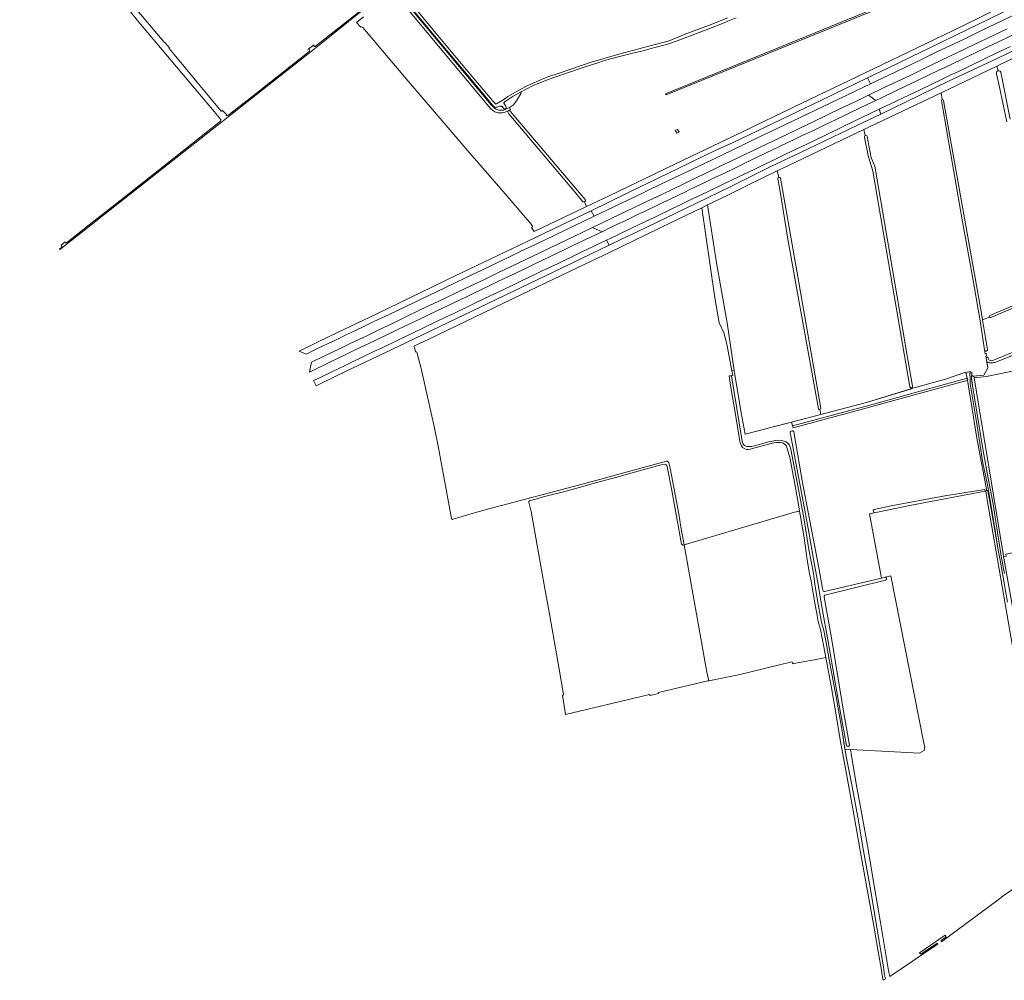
# Model space of a CAD drawing. Header units: metres. Extents: x 209813 to 223847, y 571801 to 587119.
# Tile 1 of 256: x 210305 to 211482, y 572105 to 573253. Entities that reach past the tile are written whole.
import ezdxf

# ---------------------------------------------------------------- set-up
doc = ezdxf.new("R2010")
doc.units = ezdxf.units.M
for name, color, linetype, lineweight in [('B-RO-GR-BEPLANTING_CULTUUR_BOSPLANTSOEN-GV', 8, 'Continuous', 0), ('B-RO-GR-BOS_GEMENGD-GV', 8, 'Continuous', 0), ('B-RO-GR-BOUWLAND-GV', 8, 'Continuous', 0), ('B-RO-GR-GRAS-GV', 8, 'Continuous', 0), ('B-RO-GR-GROENVOORZIENING-GV', 8, 'Continuous', 0), ('B-RO-GR-HOUTWAL-GV', 8, 'Continuous', 0), ('B-RO-OG-TERREIN_CULTUURSCHEIDING-GV', 8, 'Continuous', 0), ('B-RO-VH-ONVERHARD-GV', 8, 'Continuous', 0), ('B-RO-VH-VERHARDING_OPEN-GV', 8, 'Continuous', 0)]:
    doc.layers.add(name, color=color, linetype=linetype, lineweight=lineweight)

msp = doc.modelspace()

# ---------------------------------------------------------------- linework, layer by layer
at = {"layer": 'B-RO-GR-BEPLANTING_CULTUUR_BOSPLANTSOEN-GV', "flags": 128}
for points in [[(211237.144, 572665.798), (211231.118, 572664.486), (211099.059, 572625.425), (211126.318, 572473.253), (211128.699, 572463.249), (211164.004, 572470.448), (211227.691, 572485.778)], [(211228.302, 572483.239), (211256.637, 572488.413), (211268.452, 572490.842), (211266.06, 572503.65), (211262.06, 572524.36), (211259.43, 572533.88), (211257.56, 572543.5), (211255.46, 572555.69), (211251.04, 572582.45), (211249.04, 572591.4), (211246.2, 572607.84), (211242.57, 572633.91), (211238.74, 572657.21), (211237.144, 572665.798)]]:
    msp.add_lwpolyline(points, dxfattribs=at)
at = {"layer": 'B-RO-GR-BEPLANTING_CULTUUR_BOSPLANTSOEN-GV'}
msp.add_lwpolyline([(211227.691, 572485.778, -0.93553912), (211228.302, 572483.239)], format="xyb", dxfattribs=at)
at = {"layer": 'B-RO-GR-BOS_GEMENGD-GV', "flags": 128}
for points in [[(211553.666, 572877.067), (211471.878, 572843.946)], [(211460.778, 572844.474), (211462.121, 572837.086), (211457.152, 572828.511), (211445.366, 572827.125), (211445.596, 572825.077), (211460.439, 572826.585), (211497.031, 572834.205), (211562.039, 572854.208), (211587.272, 572705.539)], [(211156.23, 572833.666), (211157.339, 572828.058), (211155.537, 572827.652), (211158.42, 572810.49), (211161.86, 572788.43), (211164.7, 572771.35), (211168.17, 572751.34), (211168.79, 572747.94), (211169.22, 572746.73), (211169.96, 572745.3), (211171.14, 572744.33), (211172.72, 572743.61), (211174.51, 572743.09), (211176.63, 572743.02), (211179.77, 572743.17), (211183.06, 572743.75), (211200.18, 572748.83), (211208.27, 572750.42), (211211.66, 572750.68), (211215.29, 572750.45), (211218.75, 572749.49), (211221.06, 572748.48), (211223.54, 572746.84), (211225.05, 572744.67), (211226.58, 572739.93), (211234.53, 572697.92), (211242.33, 572657.73), (211248.18, 572619.82), (211253.52, 572591.4), (211255.63, 572575.91), (211259.35, 572554.72), (211261.94, 572539.56), (211263.84, 572531.56), (211266.02, 572523.37), (211268.42, 572510.78), (211273.18, 572484.17), (211280.68, 572443.97), (211287.79, 572402.82), (211291.35, 572381.634), (211298.138, 572381.19), (211380.396, 572376.817), (211386.111, 572379.78), (211386.852, 572384.119), (211385.688, 572388.459), (211346.084, 572588.36), (211339.419, 572586.764)], [(211437.013, 572821.829), (211304.84, 572785.88), (211229.331, 572765.221), (211227.517, 572772.244), (211172.028, 572757.81), (211167.32, 572783.37), (211158.834, 572833.876), (211156.23, 572833.666)], [(211266.755, 572569.734), (211335.109, 572585.752), (211320.812, 572662.566), (211326.401, 572663.697), (211324.984, 572666.959), (211326.258, 572667.645), (211346.525, 572672.011), (211410.799, 572684.014), (211458.381, 572691.796), (211458.758, 572689.782), (211460.041, 572690.117), (211460.739, 572690.471), (211460.454, 572691.543), (211457.89, 572706.65), (211451.43, 572740.13), (211448.05, 572757.98), (211443.58, 572788.29), (211439.08, 572814.77), (211437.676, 572822.157)], [(211293.113, 572385.808), (211285.579, 572427.377), (211278.669, 572465.897), (211270.42, 572514.347), (211264.318, 572546.946), (211258.856, 572580.112), (211253.753, 572608.37), (211247.992, 572640.913), (211243.106, 572669.113), (211237.084, 572700.631), (211225.956, 572759.64)], [(211230.111, 572760.479), (211240.308, 572702.062), (211260.011, 572598.199), (211264.499, 572573.381), (211265.293, 572570.286)], [(211339.942, 572583.285), (211267.431, 572565.46)], [(211266.384, 572562.955), (211274.332, 572519.004), (211289.481, 572427.027), (211296.708, 572386.114)]]:
    msp.add_lwpolyline(points, dxfattribs=at)
at = {"layer": 'B-RO-GR-BOS_GEMENGD-GV'}
for points in [[(211466.789, 572842.93, -0.17942218), (211460.778, 572844.474)], [(211471.878, 572843.946, -0.06964954), (211466.789, 572842.93)], [(211437.676, 572822.157, -0.15419891), (211437.013, 572821.829)], [(211225.956, 572759.64, -0.88590716), (211230.111, 572760.479)], [(211339.419, 572586.764, -0.8102573), (211339.942, 572583.285)], [(211265.293, 572570.286, 0.25314601), (211266.755, 572569.734)], [(211267.431, 572565.46, 0.30171322), (211266.384, 572562.955)], [(211296.708, 572386.114, -0.73145822), (211293.113, 572385.808)]]:
    msp.add_lwpolyline(points, format="xyb", dxfattribs=at)
at = {"layer": 'B-RO-GR-BOUWLAND-GV', "flags": 128}
for points in [[(210775.584, 573269.025), (210812.159, 573225.18), (210838.937, 573193.191), (210871.561, 573154.415), (210873.492, 573152.375), (210873.718, 573152.225), (210874.089, 573152.27), (210874.936, 573152.582), (210882.215, 573156.883), (210888.398, 573161.131), (210903.659, 573170.093), (210912.344, 573174.595), (210923.046, 573179.376), (210936.131, 573184.599), (210949.7, 573189.265), (210965.828, 573194.767), (210973.807, 573197.532), (210989.056, 573202.685), (210995.006, 573204.488), (211020.981, 573211.901), (211032.928, 573214.981), (211062.878, 573222.893), (211076.846, 573226.621), (211080.973, 573227.885), (211100.392, 573235.643), (211128.251, 573246.166), (211143.47, 573252.177), (211151.033, 573255.385)], [(211173.55, 572739.69), (211171.67, 572740.28), (211168.97, 572742.08), (211167.73, 572743.89), (211166.5, 572746.58), (211165.77, 572749.13), (211161.44, 572776.49), (211154.59, 572816.17), (211152.785, 572827.377), (211155.537, 572827.652), (211157.339, 572828.058), (211156.23, 572833.666), (211150.433, 572863.46), (211146.974, 572877.953), (211140.916, 572891.043), (211135.603, 572920.603), (211120.118, 573028.428), (211083.509, 573010.582), (211010.749, 572975.395), (210971.162, 572956.606), (210914.413, 572929.475), (210793.767, 572871.447), (210775.966, 572862.934), (210776.612, 572861.223), (210777.966, 572856.318), (210778.561, 572856.239), (210779.458, 572855.875), (210784.501, 572836.466), (210800.244, 572767.145), (210805.387, 572741.428), (210814.542, 572691.758), (210820.79, 572657.152)], [(210822.87, 572656.141), (210844.511, 572662.797), (210859.643, 572667), (210980.425, 572698.882), (211078.038, 572725.469), (211078.248, 572725.483), (211078.676, 572725.467), (211079.153, 572725.271), (211079.835, 572724.895), (211080.105, 572724.567), (211080.597, 572724.065), (211080.894, 572723.549), (211082.292, 572717.258), (211092.738, 572662.492), (211095.254, 572646.663), (211099.059, 572625.425), (211231.118, 572664.486), (211237.144, 572665.798), (211234.87, 572678.04), (211231.21, 572698.44), (211225.44, 572729.84), (211221.47, 572743.47), (211220.37, 572745.21), (211218.71, 572746.43), (211216.6, 572747.3), (211214.31, 572747.84), (211211.79, 572748.04), (211209.51, 572747.97), (211206.14, 572747.43), (211203.27, 572746.73), (211180.93, 572740.62), (211178.5, 572739.94), (211175.63, 572739.68), (211173.55, 572739.69)]]:
    msp.add_lwpolyline(points, dxfattribs=at)
at = {"layer": 'B-RO-GR-BOUWLAND-GV'}
msp.add_lwpolyline([(210820.79, 572657.152, 0.4935268), (210822.87, 572656.141)], format="xyb", dxfattribs=at)
at = {"layer": 'B-RO-GR-GRAS-GV', "flags": 128}
for points in [[(211076.604, 573164.655), (211464.44, 573323.068), (211465.212, 573320.918), (211362.159, 573279.148), (211147.329, 573191.541), (211077.457, 573163.211)], [(211587.272, 572705.539), (211562.039, 572854.208), (211497.031, 572834.205), (211460.439, 572826.585), (211445.596, 572825.077), (211480.425, 572614.881), (211480.812, 572611.666), (211483.999, 572612.23), (211483.621, 572614.351), (211598.84, 572637.25)]]:
    msp.add_lwpolyline(points, close=True, dxfattribs=at)
for points in [[(210982.418, 573029.757), (211009.631, 573042.535), (211096.967, 573084.978), (211169.758, 573119.66), (211230.628, 573148.939), (211324.685, 573193.932), (211430.715, 573245.043), (211538.938, 573298.629)], [(210888.834, 573144.256), (210885.224, 573142.751), (210882.069, 573141.819), (210880.003, 573141.689), (210876.891, 573141.847), (210875.046, 573142.177), (210872.76, 573143.151), (210870.258, 573144.649), (210868.251, 573146.227), (210865.211, 573149.566), (210766.15, 573268.658)], [(210715.585, 573256.302), (210707.432, 573249.822), (210712.757, 573244.264), (210713.869, 573244.504), (210714.822, 573243.869), (210769.326, 573179.734), (210805.098, 573137.93), (210840.658, 573096.337), (210885.108, 573044.796), (210916.011, 573008.919), (210917.704, 573006.379), (210917.704, 573005.426), (210916.702, 573004.827), (210919.925, 572999.822), (210982.418, 573029.757), (210979.75, 573035.411), (210979.218, 573035.234), (210978.659, 573035.234), (210978.133, 573035.483), (210969.519, 573045.847), (210889.474, 573140.722), (210888.555, 573141.982), (210888.417, 573143.084), (210888.74, 573144.053), (210888.945, 573144.147)], [(211161.369, 573255.26), (211151.255, 573251.223), (211147.011, 573249.375), (211125.46, 573241.082), (211102.104, 573232.329), (211090.623, 573227.885), (211078.008, 573223.578), (211062.476, 573219.274), (211048.304, 573215.625), (211040.781, 573213.972), (211018.765, 573208.399), (211003.953, 573204.189), (210994.619, 573201.223), (210980.703, 573196.896), (210954.838, 573187.797), (210937.88, 573182.132), (210925.325, 573177.111), (210917.83, 573173.883), (210910.192, 573170.212), (210904.166, 573166.999), (210903.949, 573165.046), (210899.478, 573157.183), (210895.212, 573151.427), (210890.196, 573148.219), (210891.558, 573145.65), (210889.378, 573144.488), (210888.834, 573144.256), (210888.945, 573144.147), (210889.785, 573144.535), (210890.831, 573144.129), (210891.547, 573143.34), (210951.437, 573072.815), (210980.727, 573038.186), (210981.061, 573037.549), (210981.018, 573036.737), (210980.324, 573035.81), (210979.75, 573035.411)], [(211578.052, 573193.384), (211579.243, 573198.279), (211580.067, 573200.15), (211580.014, 573204.172), (211577.527, 573211.686), (211573.717, 573225.498), (211573.157, 573228.589), (211573.753, 573229.383), (211571.599, 573235.577), (211566.579, 573234.159), (211532.583, 573225.379), (211526.266, 573223.297), (211523.196, 573221.995), (211473.044, 573197.694)], [(211474.39, 573192.098), (211473.044, 573197.694), (211434.028, 573178.797), (211406.234, 573165.631)], [(211484.757, 573130.882), (211476.148, 573172.328), (211472.402, 573188.552)], [(211477.716, 573190.174), (211488.719, 573134.015)], [(211407.724, 573157.689), (211406.234, 573165.631), (211352.629, 573140.237), (211313.967, 573121.849), (211315.6, 573114.652)], [(211458.314, 572858.396), (211452.865, 572893.367), (211442.867, 572950.56), (211431.852, 573011.711), (211406.609, 573156.326)], [(211409.277, 573156.511), (211428.45, 573049.367), (211447.474, 572942.086), (211454.406, 572901.962), (211455.67, 572894.526)], [(211313.967, 573121.849), (211278.13, 573104.805), (211223.692, 573078.996), (211210.396, 573072.438), (211212.318, 573064.733)], [(211319.114, 573090.735), (211314.7, 573112.473)], [(211317.877, 573113.322), (211322.632, 573088.123), (211327.077, 573077.963), (211338.507, 573010.653), (211366.024, 572849.574), (211372.124, 572815.148)], [(211210.396, 573072.438), (211174.574, 573054.77), (211150.338, 573043.16), (211126.878, 573031.724), (211137.694, 572962.559), (211150.394, 572890.99), (211158.834, 572833.876), (211167.32, 572783.37), (211172.028, 572757.81), (211262.493, 572781.342)], [(211368.793, 572814.368), (211343.203, 572962.745), (211324.482, 573072.161)], [(211259.579, 572788.12), (211247.231, 572856.197), (211236.119, 572917.58), (211223.154, 572990.738), (211213.365, 573050.269), (211210.934, 573062.749)], [(211214.27, 573063.709), (211232.078, 572961.899), (211262.638, 572788.795)], [(211464.704, 572899.432), (211504.783, 572916.751), (211519.511, 572924.384), (211526.87, 572928.315), (211539.445, 572936.559), (211544.571, 572940.181)], [(211542.842, 572936.36), (211527.037, 572925.889), (211498.225, 572911.053), (211465.83, 572897.064)], [(211464.099, 572897.781), (211455.67, 572894.526), (211459.741, 572870.57), (211461.616, 572859.03)], [(211469.052, 572846.349), (211494.309, 572856.398), (211513.497, 572864.468), (211545.478, 572876.624)], [(211458.314, 572858.396), (211459.096, 572853.865), (211460.312, 572854.282), (211460.707, 572851.418)], [(211443.39, 572831.3), (211443.06, 572830.19), (211442.872, 572829.251), (211443.724, 572826.932), (211457.152, 572828.511), (211462.121, 572837.086), (211459.581, 572851.056), (211460.707, 572851.418)], [(211370.931, 572812.185), (211372.37, 572812.63), (211411.48, 572823.54), (211435.832, 572831.853), (211435.9, 572831.496), (211441.555, 572832.838), (211442.128, 572831.278), (211443.39, 572831.3)], [(211261.371, 572787.344), (211262.493, 572781.342), (211317.19, 572795.57), (211370.931, 572812.185), (211370.687, 572813.102)], [(211075.158, 572721.994), (211071.736, 572721.233), (211032.641, 572710.489), (211020.248, 572706.766), (210999.208, 572701.389), (210991.641, 572699.163), (210980.94, 572696.078), (210956.473, 572689.475), (210932.136, 572683.262), (210920.363, 572679.618), (210914.365, 572678.211), (210914.183, 572678.207), (210913.647, 572677.936), (210913.376, 572677.599), (210913.543, 572676.6), (210916.024, 572665.486), (210931.618, 572577.758), (210938.479, 572540.605), (210949.483, 572476.914), (210955.031, 572446.833), (210953.691, 572445.247), (210954.872, 572438.47), (210957.426, 572422.855), (211047.777, 572444.401), (211057.571, 572446.687), (211058.351, 572445.556), (211068.352, 572448.096), (211068.539, 572449.246), (211127.402, 572462.984), (211128.699, 572463.249), (211126.318, 572473.253), (211099.059, 572625.425), (211097.738, 572625.076), (211095.808, 572626.215)], [(211095.808, 572626.215), (211084.155, 572690.406), (211078.605, 572718.908)], [(211461.256, 572679.42), (211459.692, 572690.026), (211458.758, 572689.782), (211370.939, 572672.968), (211326.401, 572663.697), (211320.812, 572662.566), (211335.109, 572585.752), (211346.084, 572588.36), (211385.688, 572388.459), (211386.852, 572384.119), (211386.111, 572379.78), (211380.396, 572376.817), (211298.138, 572381.19), (211298.624, 572376.414), (211304.769, 572339.968), (211311.616, 572303.594), (211319.232, 572261.365), (211326.551, 572215.92), (211333.954, 572174.183), (211343.783, 572114.731)], [(211343.785, 572114.452), (211344.829, 572109.897), (211399.133, 572146.447), (211402.314, 572148.486), (211401.656, 572149.447), (211381.851, 572136.389), (211380.542, 572138.136), (211411.181, 572159.051), (211412.411, 572157.027), (211406.458, 572152.9), (211406.502, 572151.169), (211407.754, 572151.971), (211408.316, 572152.482), (211414.626, 572157.348), (211463.635, 572193.344), (211472.86, 572200.104), (211481.996, 572207.229), (211496.093, 572216.523), (211514.101, 572228.094), (211535.708, 572241.178), (211533.489, 572255.806), (211519.781, 572330.937), (211508.075, 572409.922), (211461.256, 572679.42)]]:
    msp.add_lwpolyline(points, dxfattribs=at)
at = {"layer": 'B-RO-GR-GRAS-GV'}
for points in [[(211321.46, 573082.743, -0.03341576), (211319.114, 573090.735)], [(211324.482, 573072.161, 0.03769445), (211321.46, 573082.743)], [(211461.616, 572859.03, -1.00269796), (211458.314, 572858.396)], [(211460.057, 572848.439, -0.8207311), (211462.42, 572849.138)], [(211462.42, 572849.138, 0.16079205), (211464.103, 572846.066)], [(211464.103, 572846.066, 0.25433756), (211469.052, 572846.349)], [(211078.605, 572718.908, 0.37062436), (211075.158, 572721.994)], [(211343.783, 572114.731, -0.04309031), (211343.785, 572114.452)]]:
    msp.add_lwpolyline(points, format="xyb", dxfattribs=at)
for centre, radius, start, end in [((211475.048, 573189.399), 2.778, 16.200455, 200.535228), ((211407.947, 573156.37), 1.338, 6.062164, 183.346494), ((211316.23, 573113.116), 1.66, 7.122344, 200.535228), ((211212.664, 573063.02), 1.748, 23.223054, 189.076072), ((211465.318, 572898.271), 1.314, 117.86135, 292.208476), ((211370.449, 572814.796), 1.711, 194.496149, 12.422567), ((211261.001, 572788.947), 1.645, 210.169686, 355.233833)]:
    msp.add_arc(centre, radius, start, end, dxfattribs=at)
at = {"layer": 'B-RO-GR-GROENVOORZIENING-GV', "flags": 128}
for points in [[(211531.304, 573287.035), (211342.706, 573195.167), (211318.314, 573183.428), (211321.725, 573176.373), (211336.155, 573183.285), (211370.461, 573199.629), (211386.674, 573207.449), (211402.872, 573215.3), (211420.922, 573223.912), (211435.375, 573230.773), (211455.171, 573240.371), (211469.598, 573247.289), (211503.881, 573263.68)], [(211485.375, 573242.159), (211436.645, 573218.884), (211386.144, 573194.684), (211369.885, 573186.959), (211337.397, 573171.451), (211319.382, 573162.764), (211328.183, 573156.592), (211335.024, 573159.822), (211353.038, 573168.484), (211362.073, 573172.77), (211371.086, 573177.102), (211375.563, 573179.33), (211393.645, 573187.877), (211402.653, 573192.219), (211411.674, 573196.536), (211429.688, 573205.224), (211447.722, 573213.871), (211456.762, 573218.146), (211474.792, 573226.802), (211497.15, 573237.491)], [(211489.369, 573221.108), (211480.315, 573216.864), (211471.317, 573212.5), (211462.29, 573208.198), (211453.273, 573203.872), (211444.241, 573199.581), (211435.243, 573195.216), (211426.21, 573190.927), (211417.201, 573186.588), (211408.169, 573182.295), (211381.102, 573169.357), (211332.292, 573145.98), (211334.398, 573140.353), (211364.443, 573154.728), (211415.136, 573179.461), (211473.441, 573206.85), (211522.671, 573230.699)], [(211318.314, 573183.428), (211263.284, 573156.946), (211206.715, 573129.64), (211156.807, 573105.902), (211136.087, 573096.594), (211079.495, 573069.37), (211034.06, 573047.268), (211009.692, 573035.287), (210987.854, 573024.856), (210991.614, 573018.322), (211006.034, 573025.256), (211024.077, 573033.884), (211038.538, 573040.73), (211072.798, 573057.178), (211123.313, 573081.35), (211155.771, 573096.92), (211190.044, 573113.299), (211204.466, 573120.227), (211236.947, 573135.752), (211321.725, 573176.373)], [(211319.382, 573162.764), (211304.965, 573155.826), (211286.915, 573147.211), (211252.644, 573130.793), (211238.237, 573123.862), (211220.226, 573115.169), (211205.79, 573108.268), (211171.49, 573091.912), (211139.028, 573076.302), (211072.283, 573044.346), (211056.063, 573036.553), (211021.771, 573020.181), (210989.318, 573004.598), (211000.893, 572999.678), (211010.349, 573004.302), (211019.382, 573008.594), (211028.444, 573012.822), (211037.437, 573017.197), (211041.905, 573019.443), (211050.967, 573023.673), (211068.983, 573032.357), (211073.472, 573034.561), (211082.545, 573038.767), (211091.544, 573043.128), (211100.572, 573047.428), (211105.062, 573049.63), (211114.058, 573053.996), (211123.095, 573058.278), (211136.626, 573064.753), (211145.655, 573069.05), (211163.666, 573077.746), (211177.19, 573084.235), (211186.182, 573088.611), (211231.312, 573110.136), (211240.313, 573114.493), (211249.327, 573118.822), (211258.329, 573123.176), (211267.368, 573127.456), (211280.87, 573133.989), (211289.902, 573138.282), (211298.898, 573142.648), (211307.955, 573146.888), (211316.96, 573151.237), (211328.183, 573156.592)], [(211332.292, 573145.98), (211299.935, 573130.459), (211290.93, 573126.11), (211281.902, 573121.808), (211272.902, 573117.451), (211263.877, 573113.143), (211254.862, 573108.815), (211245.826, 573104.531), (211227.776, 573095.884), (211218.737, 573091.605), (211209.738, 573087.244), (211200.729, 573082.904), (211191.709, 573078.587), (211182.705, 573074.236), (211164.664, 573065.603), (211146.635, 573056.946), (211128.616, 573048.336), (211119.609, 573043.991), (211110.591, 573039.67), (211101.586, 573035.32), (211092.554, 573031.029), (211083.544, 573026.692), (211065.507, 573018.05), (211029.413, 573000.791), (211020.416, 572996.424), (211011.393, 572992.114), (211006.294, 572989.658), (211009.515, 572983.517), (211024.277, 572990.655), (211042.82, 572999.545), (211101.298, 573027.844), (211154.267, 573053.369), (211202.032, 573077.108), (211246.47, 573098.238), (211306.443, 573126.977), (211334.398, 573140.353)], [(210987.854, 573024.856), (210961.849, 573012.435), (210901.315, 572983.125), (210859.772, 572963.272), (210824.695, 572946.597), (210731.529, 572901.741), (210676.493, 572875.46), (210638.763, 572856.858), (210647.022, 572853.48), (210663.251, 572861.265), (210681.3, 572869.848), (210695.73, 572876.762), (210713.776, 572885.383), (210728.2, 572892.307), (210746.257, 572900.907), (210823.825, 572938.043), (210838.291, 572944.926), (210856.33, 572953.564), (210888.801, 572969.073), (210903.207, 572976.034), (210921.274, 572984.614), (210991.614, 573018.322)], [(210989.318, 573004.598), (210974.885, 572997.692), (210958.676, 572989.865), (210908.156, 572965.703), (210893.739, 572958.765), (210875.702, 572950.125), (210861.243, 572943.22), (210843.227, 572934.536), (210828.79, 572927.705), (210812.539, 572919.965), (210799.91, 572913.924), (210783.636, 572906.232), (210765.635, 572897.516), (210751.203, 572890.609), (210733.152, 572881.995), (210718.741, 572875.046), (210700.666, 572866.483), (210686.279, 572859.481), (210668.205, 572850.874), (210653.751, 572844.014), (210651.029, 572832.063), (210658.383, 572835.605), (210667.403, 572839.917), (210676.394, 572844.294), (210685.429, 572848.581), (210694.451, 572852.894), (210703.464, 572857.226), (210712.44, 572861.637), (210721.512, 572865.845), (210730.522, 572870.183), (210739.515, 572874.558), (210757.549, 572883.204), (210784.632, 572896.11), (210793.625, 572900.478), (210802.662, 572904.76), (210838.707, 572922.105), (210847.746, 572926.382), (210865.81, 572934.968), (210874.813, 572939.319), (210883.808, 572943.69), (210892.835, 572947.991), (210901.849, 572952.323), (210910.872, 572956.632), (210919.851, 572961.037), (210928.895, 572965.305), (210937.929, 572969.593), (210956.239, 572978.379), (210965.262, 572982.689), (210978.759, 572989.235), (210987.793, 572993.522), (211000.893, 572999.678)], [(211006.294, 572989.658), (210975.325, 572974.82), (210966.3, 572970.511), (210957.301, 572966.151), (210948.28, 572961.834), (210930.185, 572953.243), (210921.186, 572948.883), (210903.139, 572940.26), (210894.139, 572935.9), (210885.135, 572931.577), (210876.111, 572927.267), (210867.097, 572922.939), (210858.069, 572918.635), (210849.032, 572914.353), (210840.049, 572909.986), (210831.014, 572905.699), (210821.992, 572901.385), (210812.98, 572897.052), (210803.954, 572892.746), (210785.927, 572884.085), (210756.019, 572869.805), (210738.002, 572861.123), (210728.968, 572856.835), (210701.915, 572843.867), (210692.91, 572839.518), (210686.315, 572836.313), (210678.731, 572832.667), (210660.671, 572824.075), (210656.099, 572821.854), (210659.28, 572815.656), (210685.951, 572828.599), (210757.818, 572862.859), (210952.608, 572956.001), (211009.515, 572983.517)], [(211519.355, 572395.028), (211481.255, 572609.738), (211480.812, 572611.666), (211480.425, 572614.881), (211445.596, 572825.077), (211445.366, 572827.125), (211443.724, 572826.932), (211442.872, 572829.251), (211442.56, 572827.69), (211442.64, 572823.9), (211443.07, 572819.96), (211443.61, 572815.95), (211443.86, 572814.84), (211444, 572813.58), (211449.06, 572783.93), (211456.48, 572738.09), (211461.4, 572711.72), (211468.44, 572674.21), (211473.79, 572640.47), (211477.59, 572614.77), (211480.91, 572596.78), (211482.24, 572591.4)]]:
    msp.add_lwpolyline(points, dxfattribs=at)
at = {"layer": 'B-RO-GR-HOUTWAL-GV', "flags": 128}
msp.add_lwpolyline([(211156.23, 572833.666), (211158.834, 572833.876), (211150.394, 572890.99), (211137.694, 572962.559), (211126.878, 573031.724), (211120.118, 573028.428), (211135.603, 572920.603), (211140.916, 572891.043), (211146.974, 572877.953), (211150.433, 572863.46)], close=True, dxfattribs=at)
for points in [[(211437.291, 572824.177), (211435.832, 572831.853), (211411.48, 572823.54), (211372.37, 572812.63), (211317.19, 572795.57), (211227.517, 572772.244), (211228.755, 572767.787)], [(211228.755, 572767.787), (211234.428, 572769.434), (211326.986, 572794.048), (211391.295, 572811.857), (211436.413, 572824.197)]]:
    msp.add_lwpolyline(points, dxfattribs=at)
at = {"layer": 'B-RO-GR-HOUTWAL-GV'}
msp.add_lwpolyline([(211436.413, 572824.197, -0.18669455), (211437.291, 572824.177)], format="xyb", dxfattribs=at)
at = {"layer": 'B-RO-OG-TERREIN_CULTUURSCHEIDING-GV', "flags": 128}
msp.add_lwpolyline([(211437.676, 572822.157), (211439.08, 572814.77), (211443.58, 572788.29), (211448.05, 572757.98), (211451.43, 572740.13), (211457.89, 572706.65), (211460.454, 572691.543), (211460.739, 572690.471), (211461.667, 572690.471), (211462.117, 572689.662), (211464.404, 572677.525), (211474.948, 572617.036), (211473.054, 572629.07), (211471.148, 572640.01), (211466.33, 572669.42), (211461.7, 572697.12), (211455.69, 572725.49), (211452.37, 572746.9), (211448.47, 572772.41), (211443.3, 572803.46), (211441.16, 572818.18), (211440.81, 572823.43), (211440.47, 572831.25), (211442.128, 572831.278), (211441.555, 572832.838), (211435.9, 572831.496), (211437.291, 572824.177)], dxfattribs=at)
at = {"layer": 'B-RO-OG-TERREIN_CULTUURSCHEIDING-GV'}
msp.add_lwpolyline([(211437.291, 572824.177, -0.54238066), (211437.676, 572822.157)], format="xyb", dxfattribs=at)
at = {"layer": 'B-RO-VH-ONVERHARD-GV', "flags": 128}
for points in [[(210477.498, 573226.018), (210424.663, 573288.91), (210363.863, 573361.752), (210322.735, 573410.911), (210305.215, 573431.885), (210304.733, 573432.518), (210304.799, 573433.015), (210305.229, 573433.676), (210306.089, 573434.073), (210308.304, 573439.265), (210307.91, 573440.075), (210308.109, 573440.802), (210309.251, 573441.718), (210398.964, 573507.027), (210406.24, 573512.167), (210407.262, 573512.372), (210407.872, 573511.945), (210408.188, 573511.248), (210414.273, 573515.944), (210413.657, 573516.536), (210413.347, 573517.267), (210413.744, 573517.929), (210427.257, 573527.427), (210505.809, 573584.783)], [(210752.037, 573298.109), (210752.434, 573296.059), (210751.151, 573294.902), (210680.578, 573238.834), (210658.332, 573221.519)], [(210768.829, 573270.872), (210867.832, 573151.848), (210870.626, 573148.78), (210872.232, 573147.517), (210874.341, 573146.255), (210876.207, 573145.46), (210877.569, 573145.073), (210879.405, 573144.858), (210882.394, 573144.818), (210883.369, 573144.976), (210885.133, 573145.622), (210890.196, 573148.219), (210895.212, 573151.427), (210899.478, 573157.183), (210903.949, 573165.046), (210904.166, 573166.999), (210894.869, 573161.705), (210885.301, 573155.385), (210883.508, 573153.735), (210883.327, 573153.42), (210885.95, 573149.603), (210886.363, 573148.467), (210886.104, 573147.302), (210885.218, 573146.721), (210884.575, 573146.4), (210883.54, 573146.607), (210882.994, 573147.426), (210881.346, 573149.382), (210881.188, 573149.531), (210880.792, 573149.729), (210879.792, 573149.89), (210878.411, 573149.698), (210875.462, 573148.6), (210874.396, 573148.348), (210873.703, 573148.333), (210872.902, 573148.454), (210872.171, 573148.85), (210871.553, 573149.268), (210870.695, 573150.05), (210840.372, 573186.382), (210790.446, 573246.068), (210755.052, 573288.623)], [(210359.28, 572987.719), (210354.268, 572983.826), (210355.307, 572982.58), (210355.307, 572981.36), (210352.2, 572979.063), (210352.543, 572978.642), (210378.77, 572998.671), (210399.73, 573015.59), (210448.352, 573053.741), (210655.221, 573216.549), (210742.398, 573287.055)], [(210427.23, 573274.975), (210447.114, 573250.187), (210537.283, 573143.369), (210545.054, 573133.694)], [(210483.749, 573219.507), (210478.195, 573225.97)], [(210545.764, 573143.952), (210489.601, 573211.432), (210483.487, 573218.545)], [(210656.769, 573223.213), (210649.378, 573217.614)], [(210651.041, 573215.529), (210637.146, 573204.406), (210580.173, 573159.483), (210553.384, 573138.611)], [(210551.824, 573139.849), (210546.941, 573144.885)], [(210544.628, 573132.01), (210477.365, 573078.444), (210427.85, 573039.486), (210387.828, 573007.955), (210360.546, 572986.569)], [(211482.24, 572591.4), (211480.91, 572596.78), (211477.59, 572614.77), (211473.79, 572640.47), (211468.44, 572674.21), (211461.4, 572711.72), (211456.48, 572738.09), (211449.06, 572783.93), (211444, 572813.58), (211443.86, 572814.84), (211443.61, 572815.95), (211442.83, 572822.04), (211442.55, 572825.99), (211442.56, 572827.69), (211442.872, 572829.251), (211443.06, 572830.19), (211443.39, 572831.3), (211440.47, 572831.25), (211440.81, 572823.43), (211441.16, 572818.18), (211443.3, 572803.46), (211448.47, 572772.41), (211452.37, 572746.9), (211455.69, 572725.49), (211461.7, 572697.12), (211466.33, 572669.42), (211471.148, 572640.01), (211473.054, 572629.07), (211474.948, 572617.036), (211476.83, 572607.16), (211479.61, 572591.4), (211485.73, 572557.02)]]:
    msp.add_lwpolyline(points, dxfattribs=at)
at = {"layer": 'B-RO-VH-ONVERHARD-GV'}
for points in [[(210478.195, 573225.97, -0.42454244), (210477.498, 573226.018)], [(210483.487, 573218.545, -0.41256945), (210483.749, 573219.507)], [(210553.384, 573138.611, -0.90918969), (210551.824, 573139.849)], [(210545.054, 573133.694, -0.28903095), (210544.628, 573132.01)], [(210360.546, 572986.569, -1.03217367), (210359.28, 572987.719)]]:
    msp.add_lwpolyline(points, format="xyb", dxfattribs=at)
at = {"layer": 'B-RO-VH-ONVERHARD-GV', "flags": 128}
msp.add_lwpolyline([(211237.144, 572665.798), (211238.74, 572657.21), (211242.57, 572633.91), (211246.2, 572607.84), (211249.04, 572591.4), (211251.04, 572582.45), (211255.46, 572555.69), (211257.56, 572543.5), (211259.43, 572533.88), (211262.06, 572524.36), (211266.06, 572503.65), (211275.18, 572454.81), (211280.58, 572424.55), (211285.73, 572392.65), (211290.86, 572364.86), (211300.42, 572312.71), (211312.05, 572246.68), (211325.59, 572172.34), (211331.13, 572139.62), (211334.89, 572117.23), (211335.685, 572111.377), (211336.971, 572105.268), (211339.821, 572107.181), (211338.693, 572111.888), (211337.35, 572121.46), (211330.82, 572161.13), (211322.34, 572211.68), (211313.41, 572260.02), (211306.73, 572300.19), (211299.35, 572338.87), (211292.88, 572372.53), (211287.79, 572402.82), (211280.68, 572443.97), (211273.18, 572484.17), (211268.42, 572510.78), (211266.02, 572523.37), (211263.84, 572531.56), (211261.94, 572539.56), (211259.35, 572554.72), (211255.63, 572575.91), (211253.52, 572591.4), (211248.18, 572619.82), (211242.33, 572657.73), (211234.53, 572697.92), (211226.58, 572739.93), (211225.05, 572744.67), (211223.54, 572746.84), (211221.06, 572748.48), (211218.75, 572749.49), (211215.29, 572750.45), (211211.66, 572750.68), (211208.27, 572750.42), (211200.18, 572748.83), (211183.06, 572743.75), (211179.77, 572743.17), (211176.63, 572743.02), (211174.51, 572743.09), (211172.72, 572743.61), (211171.14, 572744.33), (211169.96, 572745.3), (211169.22, 572746.73), (211168.79, 572747.94), (211168.17, 572751.34), (211164.7, 572771.35), (211161.86, 572788.43), (211158.42, 572810.49), (211155.537, 572827.652), (211152.785, 572827.377), (211154.59, 572816.17), (211161.44, 572776.49), (211165.77, 572749.13), (211166.5, 572746.58), (211167.73, 572743.89), (211168.97, 572742.08), (211171.67, 572740.28), (211173.55, 572739.69), (211175.63, 572739.68), (211178.5, 572739.94), (211180.93, 572740.62), (211203.27, 572746.73), (211206.14, 572747.43), (211209.51, 572747.97), (211211.79, 572748.04), (211214.31, 572747.84), (211216.6, 572747.3), (211218.71, 572746.43), (211220.37, 572745.21), (211221.47, 572743.47), (211225.44, 572729.84), (211231.21, 572698.44), (211234.87, 572678.04)], close=True, dxfattribs=at)
at = {"layer": 'B-RO-VH-ONVERHARD-GV'}
for centre, radius, start, end in [((210650.154, 573216.527), 1.335, 311.649726, 104.095814), ((210657.488, 573222.307), 1.156, 128.434072, 315.126787), ((210546.313, 573144.468), 0.753, 223.23719, 35.340879)]:
    msp.add_arc(centre, radius, start, end, dxfattribs=at)
at = {"layer": 'B-RO-VH-VERHARDING_OPEN-GV', "flags": 128}
msp.add_lwpolyline([(211088.378, 573120.795), (211090.297, 573117.355), (211093.075, 573118.612), (211091.09, 573122.051)], close=True, dxfattribs=at)

doc.saveas('drawing.dxf')
